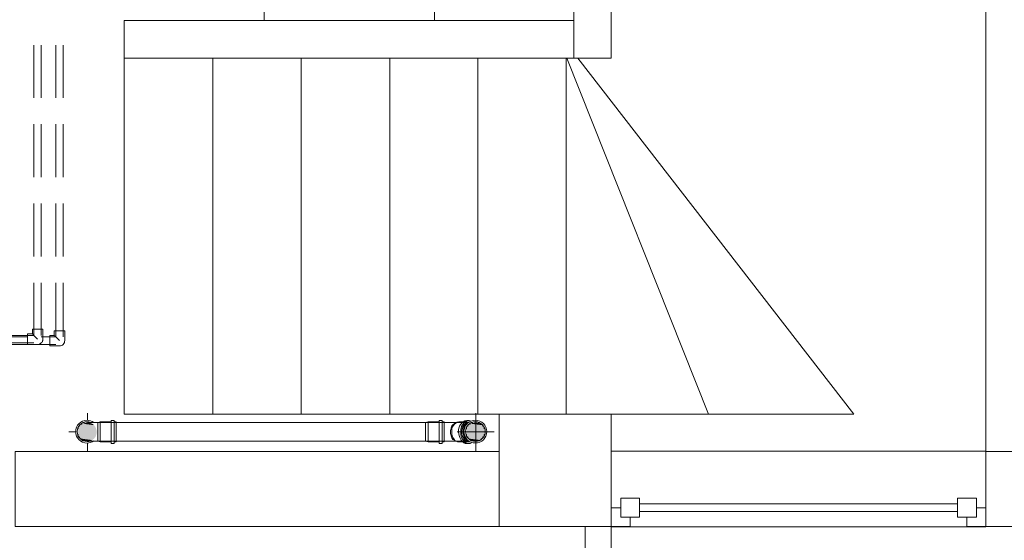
# Model space of a CAD drawing. Header units: millimetres. Extents: x 352 to 350573, y -22 to 37733.
# Tile 129 of 214: x 96615 to 101876, y 7988 to 10768. Entities that reach past the tile are written whole.
import ezdxf

# ---------------------------------------------------------------- set-up
doc = ezdxf.new("R2010")
doc.units = ezdxf.units.MM
for name, color, linetype, true_color in [('PDF _PD-Lighting', 7, 'Continuous', 0xb80000), ('PDF$_83$-$Floor$Plan$-$В_Этаж$02_Сводный$A-DETL-MBND', 7, 'Continuous', 0xdd3700), ('PDF$_83$-$Floor$Plan$-$В_Этаж$02_Сводный$P-PIPE-CNTR', 150, 'Continuous', 0x007fff), ('PDF$_83$new_ifc_RVT-1-В_Этаж$02_Сводный$A-COLS', 7, 'Continuous', 0xdcdcdc), ('PDF$_83$new_ifc_RVT-1-В_Этаж$02_Сводный$A-GENM', 7, 'Continuous', 0xdd6e6e), ('PDF$_83$new_ifc_RVT-1-В_Этаж$02_Сводный$A-GLAZ', 7, 'Continuous', 0xdddd6e), ('PDF$_83$new_ifc_RVT-1-В_Этаж$02_Сводный$A-WALL', 7, 'Continuous', 0xdcdcdc)]:
    doc.layers.add(name, color=color, linetype=linetype, true_color=true_color)
doc.layers.add('PDF$_83$-$Floor$Plan$-$В_Этаж$02_Сводный$P-PIPE', color=3, linetype='Continuous')

msp = doc.modelspace()

# ---------------------------------------------------------------- linework, layer by layer
at = {"layer": 'PDF _PD-Lighting', "color": 7, "lineweight": 0}
msp.add_lwpolyline([(98830.8, 10762.6), (98830.8, 11045), (97921.7, 11045), (97921.7, 10762.6)], close=True, dxfattribs=at)
at = {"layer": 'PDF$_83$-$Floor$Plan$-$В_Этаж$02_Сводный$A-DETL-MBND', "color": 1, "lineweight": 0}
for points in [[(96690.4, 10631.3), (96690.4, 10350.8)], [(96730.2, 10350.8), (96730.2, 10631.3)], [(96690.4, 10209.6), (96690.4, 9927.1)], [(96730.2, 9927.1), (96730.2, 10209.6)], [(96690.4, 9785.9), (96690.4, 9503.4)], [(96730.2, 9503.4), (96730.2, 9785.9)], [(96690.4, 9362.2), (96690.4, 9081.7), (96503.5, 9081.7)], [(96730.2, 9081.7), (96730.2, 9362.2)], [(96710.3, 9061.8), (96692.4, 9079.7), (96686.5, 9085.7), (96682.5, 9089.7)], [(96503.5, 9041.9), (96690.4, 9041.9)], [(96656.6, 9034), (96656.6, 9034)]]:
    msp.add_lwpolyline(points, dxfattribs=at)
at = {"layer": 'PDF$_83$-$Floor$Plan$-$В_Этаж$02_Сводный$A-DETL-MBND', "color": 5, "lineweight": 0}
for points in [[(96807.8, 10631.3), (96807.8, 10350.8)], [(96847.6, 10350.8), (96847.6, 10631.3)], [(96807.8, 10209.6), (96807.8, 9927.1)], [(96847.6, 9927.1), (96847.6, 10209.6)], [(96807.8, 9785.9), (96807.8, 9503.4)], [(96847.6, 9503.4), (96847.6, 9785.9)], [(96807.8, 9362.2), (96807.8, 9073.8), (96730.2, 9073.8)], [(96847.6, 9073.8), (96847.6, 9362.2)], [(96656.6, 9073.8), (96487.5, 9073.8)], [(96827.7, 9053.9), (96809.8, 9071.8), (96803.8, 9077.7), (96799.8, 9081.7)], [(96557.2, 9034), (96807.8, 9034)]]:
    msp.add_lwpolyline(points, dxfattribs=at)
at = {"layer": 'PDF$_83$-$Floor$Plan$-$В_Этаж$02_Сводный$A-DETL-MBND', "color": 1, "lineweight": 0}
msp.add_lwpolyline([(96738.2, 9115.5), (96682.5, 9115.5), (96682.5, 9089.7), (96656.6, 9089.7), (96656.6, 9034), (96710.3, 9034), (96712.3, 9034), (96714.3, 9034), (96716.3, 9034), (96718.3, 9034), (96720.3, 9036), (96722.3, 9036), (96724.3, 9036), (96724.3, 9038), (96726.2, 9038), (96728.2, 9039.9), (96730.2, 9041.9), (96732.2, 9041.9), (96732.2, 9043.9), (96734.2, 9045.9), (96734.2, 9047.9), (96736.2, 9047.9), (96736.2, 9049.9), (96736.2, 9051.9), (96738.2, 9053.9), (96738.2, 9055.9), (96738.2, 9057.9), (96738.2, 9059.8), (96738.2, 9061.8)], close=True, dxfattribs=at)
at = {"layer": 'PDF$_83$-$Floor$Plan$-$В_Этаж$02_Сводный$A-DETL-MBND', "color": 5, "lineweight": 0}
msp.add_lwpolyline([(96855.5, 9053.9), (96855.5, 9105.6), (96799.8, 9105.6), (96799.8, 9081.7), (96776, 9081.7), (96776, 9026), (96827.7, 9026, 0.428571)], format="xyb", close=True, dxfattribs=at)
at = {"layer": 'PDF$_83$-$Floor$Plan$-$В_Этаж$02_Сводный$P-PIPE', "color": 22, "lineweight": 0, "true_color": 0xdd3700}
for points in [[(97010.3, 8617.1, 0.156994), (96974.9, 8628.5, 1), (96974.9, 8507.2, 0.156945), (97010.3, 8518.6)], [(96993.6, 8617.1, 0.091115), (96974.9, 8620.6, 1), (96974.9, 8515.2, 0.091284), (96993.7, 8518.6)]]:
    msp.add_lwpolyline(points, format="xyb", dxfattribs=at)
for points in [[(97104.2, 8620.2), (97044.5, 8620.2), (97032.6, 8616.3), (97030.6, 8616.3), (97026.6, 8616.3), (97024.6, 8616.3), (97022.6, 8616.3), (97020.6, 8616.3), (97018.6, 8616.3), (97016.7, 8616.3), (97014.7, 8616.3), (97012.7, 8616.3), (97010.7, 8616.3), (97008.7, 8616.3), (97006.7, 8616.3), (97004.7, 8616.3), (97002.7, 8616.3), (97000.7, 8616.3), (96998.8, 8616.3), (96996.8, 8616.3), (96994.8, 8616.3), (96992.8, 8616.3), (96990.8, 8616.3), (96988.8, 8616.3), (96986.8, 8616.3), (96984.8, 8616.3), (96982.8, 8616.3), (96980.9, 8616.3), (96978.9, 8616.3), (96976.9, 8616.3)], [(98783, 8608.3), (98783, 8612.3), (98783, 8614.3), (98783, 8616.3), (97032.6, 8616.3), (97032.6, 8614.3), (97032.6, 8612.3), (97032.6, 8608.3)], [(97032.6, 8614.3), (97032.6, 8616.3)], [(97032.6, 8612.3), (97032.6, 8608.3), (97032.6, 8604.3)], [(97032.6, 8598.4), (97032.6, 8604.3), (97032.6, 8598.4), (97032.6, 8594.4)], [(97032.6, 8584.4), (97032.6, 8594.4), (97032.6, 8584.4), (97032.6, 8580.5), (97032.6, 8552.6), (97032.6, 8546.6), (97032.6, 8538.7), (97032.6, 8534.7)], [(97032.6, 8552.6), (97032.6, 8566.5), (97032.6, 8580.5)], [(97044.5, 8512.8), (97044.5, 8566.5), (97044.5, 8620.2)], [(97120.1, 8512.8), (97130, 8512.8), (97130, 8566.5), (97130, 8620.2), (97120.1, 8620.2)], [(98856.6, 8620.2), (98797, 8620.2), (98783, 8616.3)], [(99015.8, 8616.3), (98952.1, 8616.3), (98940.2, 8616.3), (98938.2, 8616.3), (98936.2, 8616.3), (98934.2, 8616.3), (98932.2, 8616.3), (98930.2, 8616.3), (98928.2, 8616.3), (98926.3, 8616.3), (98924.3, 8616.3), (98922.3, 8616.3), (98920.3, 8616.3), (98918.3, 8616.3), (98916.3, 8616.3), (98914.3, 8616.3), (98912.3, 8616.3), (98910.3, 8616.3), (98908.4, 8616.3), (98906.4, 8616.3), (98904.4, 8616.3), (98902.4, 8616.3), (98783, 8616.3), (98783, 8614.3)], [(98783, 8584.4), (98783, 8594.4), (98783, 8598.4), (98783, 8604.3), (98783, 8608.3), (98783, 8612.3)], [(98783, 8604.3), (98783, 8598.4)], [(98783, 8538.7), (98783, 8546.6), (98783, 8552.6), (98783, 8580.5), (98783, 8584.4), (98783, 8594.4)], [(98783, 8580.5), (98783, 8566.5), (98783, 8552.6)], [(98797, 8512.8), (98797, 8566.5), (98797, 8620.2)], [(98872.5, 8512.8), (98882.5, 8512.8), (98882.5, 8566.5), (98882.5, 8620.2), (98872.5, 8620.2)], [(97032.6, 8538.7), (97032.6, 8546.6)], [(97032.6, 8526.7), (97032.6, 8534.7), (97032.6, 8526.7), (97032.6, 8524.8), (97032.6, 8518.8), (97032.6, 8524.8)], [(98783, 8534.7), (98783, 8526.7), (98783, 8534.7), (98783, 8538.7), (98783, 8546.6)], [(98783, 8524.8), (98783, 8518.8), (98783, 8524.8), (98783, 8526.7)], [(96976.9, 8516.8), (96978.9, 8516.8), (96980.9, 8516.8), (96982.8, 8516.8), (96984.8, 8516.8), (96986.8, 8516.8), (96988.8, 8516.8), (96990.8, 8516.8), (96992.8, 8516.8), (96994.8, 8516.8), (96996.8, 8516.8), (96998.8, 8516.8), (97000.7, 8516.8), (97002.7, 8516.8), (97004.7, 8516.8), (97006.7, 8516.8), (97008.7, 8516.8), (97010.7, 8516.8), (97012.7, 8516.8), (97014.7, 8516.8), (97016.7, 8516.8), (97018.6, 8516.8), (97020.6, 8516.8), (97022.6, 8516.8), (97024.6, 8516.8), (97026.6, 8516.8), (97028.6, 8516.8), (97030.6, 8516.8), (97032.6, 8516.8)], [(97032.6, 8518.8), (97032.6, 8518.8)], [(97104.2, 8512.8), (97044.5, 8512.8), (97032.6, 8516.8), (98783, 8516.8), (98902.4, 8516.8), (98904.4, 8516.8), (98906.4, 8516.8), (98908.4, 8516.8), (98910.3, 8516.8), (98912.3, 8516.8), (98914.3, 8516.8), (98916.3, 8516.8), (98918.3, 8516.8), (98920.3, 8516.8), (98922.3, 8516.8), (98924.3, 8516.8), (98926.3, 8516.8), (98928.2, 8516.8), (98930.2, 8516.8), (98932.2, 8516.8), (98934.2, 8516.8), (98936.2, 8516.8), (98938.2, 8516.8), (98940.2, 8516.8), (98952.1, 8516.8), (99015.8, 8516.8)], [(97032.6, 8516.8), (97032.6, 8516.8)], [(97032.6, 8516.8), (97032.6, 8516.8)], [(98783, 8518.8), (98783, 8518.8)], [(98783, 8516.8), (98783, 8516.8)], [(98783, 8516.8), (98797, 8512.8), (98856.6, 8512.8)], [(98783, 8516.8), (98783, 8516.8)]]:
    msp.add_lwpolyline(points, dxfattribs=at)
for points in [[(97120.1, 8566.5), (97120.1, 8628.2), (97104.2, 8628.2), (97104.2, 8566.5), (97104.2, 8504.9), (97120.1, 8504.9)], [(98872.5, 8566.5), (98872.5, 8628.2), (98856.6, 8628.2), (98856.6, 8566.5), (98856.6, 8504.9), (98872.5, 8504.9)], [(98922.3, 8538.7), (98920.3, 8546.6), (98918.3, 8552.6), (98916.3, 8560.6), (98916.3, 8570.5), (98918.3, 8580.5), (98920.3, 8584.4), (98918.3, 8580.5), (98916.3, 8572.5), (98916.3, 8566.5), (98916.3, 8558.6), (98918.3, 8552.6), (98920.3, 8546.6)], [(98920.3, 8584.4), (98920.3, 8588.4), (98922.3, 8594.4), (98924.3, 8598.4), (98922.3, 8594.4), (98920.3, 8588.4)], [(98924.3, 8598.4), (98930.2, 8604.3), (98932.2, 8608.3), (98936.2, 8610.3), (98938.2, 8612.3), (98942.2, 8614.3), (98952.1, 8618.2), (98942.2, 8614.3), (98938.2, 8612.3), (98936.2, 8610.3), (98932.2, 8608.3), (98930.2, 8604.3)], [(98962.1, 8620.2), (99003.8, 8620.2)], [(99029.7, 8508.8), (99021.7, 8504.9), (99013.8, 8504.9), (99005.8, 8506.9), (98997.9, 8508.8), (98989.9, 8514.8), (98983.9, 8522.8), (98978, 8532.7), (98974, 8542.7), (98972, 8554.6), (98972, 8566.5), (98972, 8578.5), (98974, 8588.4), (98978, 8600.3), (98983.9, 8608.3), (98989.9, 8616.3), (98997.9, 8622.2), (99005.8, 8626.2), (99013.8, 8628.2), (99021.7, 8626.2), (99029.7, 8624.2), (99021.7, 8626.2), (99013.8, 8628.2), (99005.8, 8626.2), (98997.9, 8622.2), (98989.9, 8616.3), (98983.9, 8608.3), (98978, 8600.3), (98974, 8588.4), (98972, 8578.5), (98972, 8566.5), (98972, 8554.6), (98974, 8542.7), (98978, 8532.7), (98983.9, 8522.8), (98989.9, 8514.8), (98997.9, 8508.8), (99005.8, 8506.9), (99013.8, 8504.9), (99021.7, 8504.9)], [(98985.9, 8570.5), (98987.9, 8576.5), (98987.9, 8582.4), (98987.9, 8576.5)], [(98989.9, 8590.4), (98993.9, 8596.4)], [(98997.9, 8602.3), (99003.8, 8608.3)], [(99003.8, 8628.2), (99015.8, 8628.2)], [(99007.8, 8612.3), (99011.8, 8614.3)], [(99015.8, 8620.2), (99021.7, 8620.2)], [(98930.2, 8526.7), (98924.3, 8534.7), (98922.3, 8538.7), (98924.3, 8534.7)], [(98962.1, 8512.8), (98954.1, 8512.8), (98946.1, 8516.8), (98940.2, 8520.8), (98934.2, 8528.7), (98930.2, 8536.7), (98926.3, 8544.6), (98924.3, 8556.6), (98924.3, 8566.5), (98924.3, 8556.6), (98926.3, 8544.6), (98930.2, 8536.7), (98934.2, 8528.7), (98940.2, 8520.8), (98946.1, 8516.8), (98954.1, 8512.8), (98962.1, 8512.8), (99003.8, 8512.8)], [(98938.2, 8518.8), (98936.2, 8522.8), (98932.2, 8524.8), (98930.2, 8526.7), (98932.2, 8524.8), (98936.2, 8522.8)], [(99003.8, 8504.9), (98995.9, 8504.9), (98987.9, 8508.8), (98980, 8514.8), (98974, 8522.8), (98968, 8532.7), (98964.1, 8542.7), (98962.1, 8554.6), (98960.1, 8566.5), (98962.1, 8554.6), (98964.1, 8542.7), (98968, 8532.7), (98974, 8522.8), (98980, 8514.8), (98987.9, 8508.8), (98995.9, 8504.9), (99003.8, 8504.9), (99015.8, 8504.9)], [(99021.7, 8512.8), (99015.8, 8512.8), (99007.8, 8512.8), (98999.9, 8516.8), (98993.9, 8520.8), (98987.9, 8528.7), (98983.9, 8536.7), (98980, 8544.6), (98978, 8556.6), (98978, 8566.5), (98978, 8556.6), (98980, 8544.6), (98983.9, 8536.7), (98987.9, 8528.7), (98993.9, 8520.8), (98999.9, 8516.8), (99007.8, 8512.8), (99015.8, 8512.8), (99021.7, 8512.8), (99013.8, 8512.8), (99007.8, 8516.8), (99001.8, 8520.8), (98995.9, 8528.7), (98989.9, 8536.7), (98987.9, 8544.6), (98983.9, 8556.6), (98983.9, 8566.5), (98983.9, 8556.6), (98987.9, 8544.6), (98989.9, 8536.7), (98995.9, 8528.7), (99001.8, 8520.8), (99007.8, 8516.8), (99013.8, 8512.8)], [(98985.9, 8564.5), (98985.9, 8566.5), (98985.9, 8568.5), (98985.9, 8566.5)], [(98987.9, 8550.6), (98987.9, 8554.6), (98985.9, 8560.6), (98987.9, 8554.6)], [(98993.9, 8534.7), (98989.9, 8542.7)], [(99003.8, 8524.8), (98997.9, 8528.7)], [(98942.2, 8518.8), (98938.2, 8518.8), (98942.2, 8518.8), (98952.1, 8514.8)], [(99011.8, 8516.8), (99007.8, 8520.8)]]:
    msp.add_lwpolyline(points, close=True, dxfattribs=at)
for points in [[(98962.1, 8620.2, 0.414214), (98924.3, 8566.5, -0.414214)], [(99003.8, 8628.2, 0.374642), (98960.1, 8566.5, -0.374642)], [(99015.8, 8620.2, 0.414214), (98978, 8566.5, -0.414214)], [(99021.7, 8620.2, 0.368459), (98983.9, 8566.5, -0.368459)], [(99110.3, 8567.9, 1), (98989, 8567.9, 1)], [(99102.4, 8567.9, 1), (98996.9, 8567.9, 1)]]:
    msp.add_lwpolyline(points, format="xyb", close=True, dxfattribs=at)
for centre, start, end in [((96974.9, 8567.9), 157.9892, 163.35), ((96974.9, 8567.9), 140.3778, 146.5906), ((96974.9, 8567.9), 123.4094, 129.6222), ((96974.9, 8567.9), 106.65, 112.0108), ((99049.7, 8567.9), 157.9892, 163.35), ((99049.7, 8567.9), 140.3778, 146.5906), ((99049.7, 8567.9), 123.4094, 129.6222), ((99049.7, 8567.9), 106.65, 112.0108), ((99049.7, 8567.9), 67.9892, 73.35), ((99049.7, 8567.9), 50.3778, 56.5906), ((99049.7, 8567.9), 33.4094, 39.6222), ((99049.7, 8567.9), 16.65, 22.0108), ((96974.9, 8567.9), 196.65, 202.0108), ((96974.9, 8567.9), 213.4094, 219.6222), ((96974.9, 8567.9), 230.3778, 236.5906), ((99049.7, 8567.9), 196.65, 202.0108), ((99049.7, 8567.9), 213.4094, 219.6222), ((99049.7, 8567.9), 230.3778, 236.5906), ((99049.7, 8567.9), 303.4094, 309.6222), ((99049.7, 8567.9), 320.3778, 326.5906), ((99049.7, 8567.9), 337.9892, 343.35), ((96974.9, 8567.9), 247.9892, 253.35), ((99049.7, 8567.9), 247.9892, 253.35), ((99049.7, 8567.9), 286.65, 292.0108)]:
    msp.add_arc(centre, 50.7, start, end, dxfattribs=at)
at = {"layer": 'PDF$_83$-$Floor$Plan$-$В_Этаж$02_Сводный$P-PIPE', "transparency": 33554559}
for points in [[(96929.1, 8578.5), (97026.6, 8566.5), (96927.1, 8566.5)], [(96933.1, 8590.4), (97024.6, 8578.5), (96929.1, 8578.5)], [(97024.6, 8578.5), (96929.1, 8578.5), (97026.6, 8566.5)], [(96941.1, 8602.3), (97020.6, 8590.4), (96933.1, 8590.4)], [(97020.6, 8590.4), (96933.1, 8590.4), (97024.6, 8578.5)], [(96953, 8610.3), (97012.7, 8602.3), (96941.1, 8602.3)], [(97012.7, 8602.3), (96941.1, 8602.3), (97020.6, 8590.4)], [(96964.9, 8614.3), (97002.7, 8610.3), (96953, 8610.3)], [(97002.7, 8610.3), (96953, 8610.3), (97012.7, 8602.3)], [(96976.9, 8616.3), (96990.8, 8614.3), (96964.9, 8614.3)], [(96990.8, 8614.3), (96964.9, 8614.3), (97002.7, 8610.3)], [(99003.8, 8578.5), (99101.3, 8566.5), (99001.8, 8566.5)], [(99007.8, 8590.4), (99099.3, 8578.5), (99003.8, 8578.5)], [(99099.3, 8578.5), (99003.8, 8578.5), (99101.3, 8566.5)], [(99015.8, 8602.3), (99095.3, 8590.4), (99007.8, 8590.4)], [(99095.3, 8590.4), (99007.8, 8590.4), (99099.3, 8578.5)], [(99025.7, 8610.3), (99087.4, 8602.3), (99015.8, 8602.3)], [(99087.4, 8602.3), (99015.8, 8602.3), (99095.3, 8590.4)], [(99037.6, 8614.3), (99075.4, 8610.3), (99025.7, 8610.3)], [(99075.4, 8610.3), (99025.7, 8610.3), (99087.4, 8602.3)], [(99051.6, 8616.3), (99063.5, 8614.3), (99037.6, 8614.3)], [(99063.5, 8614.3), (99037.6, 8614.3), (99075.4, 8610.3)], [(97026.6, 8566.5), (96927.1, 8566.5), (97024.6, 8552.6)], [(96927.1, 8566.5), (97024.6, 8552.6), (96929.1, 8552.6)], [(97024.6, 8552.6), (96929.1, 8552.6), (97020.6, 8540.7)], [(96929.1, 8552.6), (97020.6, 8540.7), (96933.1, 8540.7)], [(97020.6, 8540.7), (96933.1, 8540.7), (97012.7, 8530.7)], [(96933.1, 8540.7), (97012.7, 8530.7), (96941.1, 8530.7)], [(97012.7, 8530.7), (96941.1, 8530.7), (97002.7, 8522.8)], [(96941.1, 8530.7), (97002.7, 8522.8), (96953, 8522.8)], [(99101.3, 8566.5), (99001.8, 8566.5), (99099.3, 8552.6)], [(99001.8, 8566.5), (99099.3, 8552.6), (99003.8, 8552.6)], [(99099.3, 8552.6), (99003.8, 8552.6), (99095.3, 8540.7)], [(99003.8, 8552.6), (99095.3, 8540.7), (99007.8, 8540.7)], [(99095.3, 8540.7), (99007.8, 8540.7), (99087.4, 8530.7)], [(99007.8, 8540.7), (99087.4, 8530.7), (99015.8, 8530.7)], [(99087.4, 8530.7), (99015.8, 8530.7), (99075.4, 8522.8)], [(99015.8, 8530.7), (99075.4, 8522.8), (99025.7, 8522.8)], [(96953, 8522.8), (96964.9, 8516.8), (96990.8, 8516.8)], [(96953, 8522.8), (97002.7, 8522.8), (96990.8, 8516.8)], [(96964.9, 8516.8), (96990.8, 8516.8), (96976.9, 8516.8)], [(99025.7, 8522.8), (99037.6, 8516.8), (99063.5, 8516.8)], [(99025.7, 8522.8), (99075.4, 8522.8), (99063.5, 8516.8)], [(99037.6, 8516.8), (99063.5, 8516.8), (99051.6, 8516.8)]]:
    msp.add_solid(points, dxfattribs=at)
at = {"layer": 'PDF$_83$-$Floor$Plan$-$В_Этаж$02_Сводный$P-PIPE-CNTR', "color": 22, "lineweight": 0, "true_color": 0xdd3700}
for points in [[(96976.9, 8628.2), (96976.9, 8666)], [(99051.6, 8465.1), (99051.6, 8666)], [(96877.4, 8566.5), (96915.2, 8566.5)], [(98952.1, 8566.5), (99151, 8566.5)], [(96976.9, 8465.1), (96976.9, 8504.9)]]:
    msp.add_lwpolyline(points, dxfattribs=at)
at = {"layer": 'PDF$_83$new_ifc_RVT-1-В_Этаж$02_Сводный$A-COLS', "lineweight": 0}
for points in [[(99176.9, 8061.3), (99775.6, 8061.3), (99775.6, 8662), (99176.9, 8662)], [(99636.4, 8061.3), (99636.4, 7922), (99775.6, 7922), (99775.6, 8061.3)]]:
    msp.add_lwpolyline(points, close=True, dxfattribs=at)
for points in [[(99775.6, 8662), (99176.9, 8662)], [(99176.9, 8662), (99176.9, 8061.3)], [(99775.6, 8061.3), (99775.6, 8662)], [(99176.9, 8061.3), (99775.6, 8061.3)]]:
    msp.add_lwpolyline(points, dxfattribs=at)
at = {"layer": 'PDF$_83$new_ifc_RVT-1-В_Этаж$02_Сводный$A-GENM', "lineweight": 0}
for points in [[(97647.2, 8662), (97173.8, 8662), (97173.8, 10561.7)], [(98118.7, 8662), (97647.2, 8662), (97647.2, 10561.7)], [(98592.1, 10561.7), (98592.1, 8662), (98118.7, 8662), (98118.7, 10561.7)], [(99176.9, 8662), (99063.5, 8662), (99063.5, 10561.7)], [(99534.9, 8662), (99534.9, 10561.7)], [(99063.5, 8662), (98592.1, 8662)], [(99775.6, 8662), (100294.8, 8662)]]:
    msp.add_lwpolyline(points, dxfattribs=at)
for points in [[(99596.6, 10561.7), (99538.9, 10561.7), (100294.8, 8662), (101072.6, 8662)], [(101776.7, 8463.1), (99775.6, 8463.1), (99775.6, 8059.3), (101776.7, 8059.3)]]:
    msp.add_lwpolyline(points, close=True, dxfattribs=at)
at = {"layer": 'PDF$_83$new_ifc_RVT-1-В_Этаж$02_Сводный$A-GLAZ', "lineweight": 0}
for points in [[(99827.3, 8111), (99926.8, 8111), (99926.8, 8212.5), (99827.3, 8212.5)], [(101625.6, 8111), (101727, 8111), (101727, 8212.5), (101625.6, 8212.5)], [(99827.3, 8160.7), (99775.6, 8160.7), (99775.6, 8061.3), (99877.1, 8061.3), (99877.1, 8111), (99827.3, 8111)], [(101776.7, 8160.7), (101727, 8160.7), (101727, 8111), (101675.3, 8111), (101675.3, 8061.3), (101776.7, 8061.3)]]:
    msp.add_lwpolyline(points, close=True, dxfattribs=at)
at = {"layer": 'PDF$_83$new_ifc_RVT-1-В_Этаж$02_Сводный$A-GLAZ', "color": 9, "lineweight": 0, "true_color": 0xbababa}
for points in [[(101625.6, 8182.6), (99926.8, 8182.6)], [(99926.8, 8140.8), (101625.6, 8140.8)]]:
    msp.add_lwpolyline(points, dxfattribs=at)
at = {"layer": 'PDF$_83$new_ifc_RVT-1-В_Этаж$02_Сводный$A-WALL', "lineweight": 0}
for points in [[(99775.6, 10561.7), (99775.6, 12061.5), (99576.7, 12061.5), (99576.7, 10561.7)], [(101776.7, 11860.6), (101776.7, 8461.1), (101975.6, 8461.1), (101975.6, 11860.6)], [(99576.7, 10762.6), (97173.8, 10762.6), (97173.8, 10561.7), (99576.7, 10561.7)], [(99176.9, 8461.1), (96591, 8461.1), (96591, 8061.3), (99176.9, 8061.3)], [(101975.6, 8461.1), (101776.7, 8461.1), (101776.7, 8061.3), (101975.6, 8061.3)]]:
    msp.add_lwpolyline(points, close=True, dxfattribs=at)

doc.saveas('drawing.dxf')
